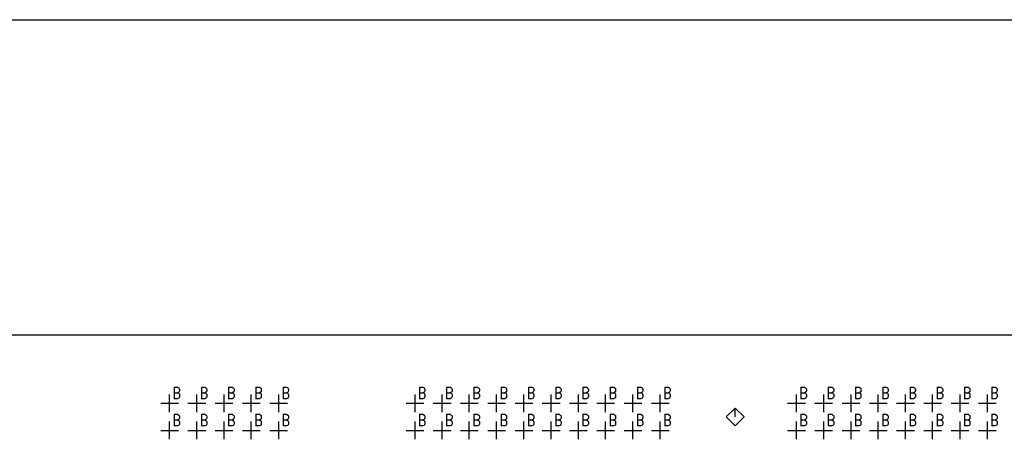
# Model space of a CAD drawing. Extents: x 11.9 to 28.1, y 10.8 to 21.2.
# Tile 14 of 45: x 15 to 18.6, y 19.7 to 21.2. Entities that reach past the tile are written whole.
import ezdxf

# ---------------------------------------------------------------- set-up
doc = ezdxf.new("R2010")
doc.units = 0
doc.header["$MEASUREMENT"] = 0
doc.layers.add('LAYNR1', color=2, linetype='Continuous')

msp = doc.modelspace()

# ---------------------------------------------------------------- linework, layer by layer
at = {"layer": 'LAYNR1', "color": 7}
for points in [[(11.892, 21.199), (28.093, 21.199)], [(23.448, 20.041), (13.097, 20.041)], [(15.564, 19.85), (15.564, 19.807)], [(15.564, 19.85), (15.577, 19.85), (15.581, 19.847), (15.583, 19.845), (15.584, 19.841), (15.584, 19.837), (15.583, 19.833), (15.581, 19.831), (15.577, 19.829)], [(15.664, 19.85), (15.664, 19.807)], [(15.664, 19.85), (15.677, 19.85), (15.681, 19.847), (15.683, 19.845), (15.684, 19.841), (15.684, 19.837), (15.683, 19.833), (15.681, 19.831), (15.677, 19.829)], [(15.764, 19.85), (15.764, 19.807)], [(15.764, 19.85), (15.777, 19.85), (15.781, 19.847), (15.783, 19.845), (15.784, 19.841), (15.784, 19.837), (15.783, 19.833), (15.781, 19.831), (15.777, 19.829)], [(15.864, 19.85), (15.864, 19.807)], [(15.864, 19.85), (15.877, 19.85), (15.881, 19.847), (15.883, 19.845), (15.884, 19.841), (15.884, 19.837), (15.883, 19.833), (15.881, 19.831), (15.877, 19.829)], [(15.964, 19.85), (15.964, 19.807)], [(15.964, 19.85), (15.977, 19.85), (15.981, 19.847), (15.983, 19.845), (15.984, 19.841), (15.984, 19.837), (15.983, 19.833), (15.981, 19.831), (15.977, 19.829)], [(16.464, 19.85), (16.464, 19.807)], [(16.464, 19.85), (16.477, 19.85), (16.481, 19.847), (16.483, 19.845), (16.484, 19.841), (16.484, 19.837), (16.483, 19.833), (16.481, 19.831), (16.477, 19.829)], [(16.564, 19.85), (16.564, 19.807)], [(16.564, 19.85), (16.577, 19.85), (16.581, 19.847), (16.583, 19.845), (16.584, 19.841), (16.584, 19.837), (16.583, 19.833), (16.581, 19.831), (16.577, 19.829)], [(16.664, 19.85), (16.664, 19.807)], [(16.664, 19.85), (16.677, 19.85), (16.681, 19.847), (16.683, 19.845), (16.684, 19.841), (16.684, 19.837), (16.683, 19.833), (16.681, 19.831), (16.677, 19.829)], [(16.764, 19.85), (16.764, 19.807)], [(16.764, 19.85), (16.777, 19.85), (16.781, 19.847), (16.783, 19.845), (16.784, 19.841), (16.784, 19.837), (16.783, 19.833), (16.781, 19.831), (16.777, 19.829)], [(16.864, 19.85), (16.864, 19.807)], [(16.864, 19.85), (16.877, 19.85), (16.881, 19.847), (16.883, 19.845), (16.884, 19.841), (16.884, 19.837), (16.883, 19.833), (16.881, 19.831), (16.877, 19.829)], [(16.964, 19.85), (16.964, 19.807)], [(16.964, 19.85), (16.977, 19.85), (16.981, 19.847), (16.983, 19.845), (16.984, 19.841), (16.984, 19.837), (16.983, 19.833), (16.981, 19.831), (16.977, 19.829)], [(17.064, 19.85), (17.064, 19.807)], [(17.064, 19.85), (17.077, 19.85), (17.081, 19.847), (17.083, 19.845), (17.084, 19.841), (17.084, 19.837), (17.083, 19.833), (17.081, 19.831), (17.077, 19.829)], [(17.164, 19.85), (17.164, 19.807)], [(17.164, 19.85), (17.177, 19.85), (17.181, 19.847), (17.183, 19.845), (17.184, 19.841), (17.184, 19.837), (17.183, 19.833), (17.181, 19.831), (17.177, 19.829)], [(17.264, 19.85), (17.264, 19.807)], [(17.264, 19.85), (17.277, 19.85), (17.281, 19.847), (17.283, 19.845), (17.284, 19.841), (17.284, 19.837), (17.283, 19.833), (17.281, 19.831), (17.277, 19.829)], [(17.364, 19.85), (17.364, 19.807)], [(17.364, 19.85), (17.377, 19.85), (17.381, 19.847), (17.383, 19.845), (17.384, 19.841), (17.384, 19.837), (17.383, 19.833), (17.381, 19.831), (17.377, 19.829)], [(17.864, 19.85), (17.864, 19.807)], [(17.864, 19.85), (17.877, 19.85), (17.881, 19.847), (17.883, 19.845), (17.884, 19.841), (17.884, 19.837), (17.883, 19.833), (17.881, 19.831), (17.877, 19.829)], [(17.964, 19.85), (17.964, 19.807)], [(17.964, 19.85), (17.977, 19.85), (17.981, 19.847), (17.983, 19.845), (17.984, 19.841), (17.984, 19.837), (17.983, 19.833), (17.981, 19.831), (17.977, 19.829)], [(18.064, 19.85), (18.064, 19.807)], [(18.064, 19.85), (18.077, 19.85), (18.081, 19.847), (18.083, 19.845), (18.084, 19.841), (18.084, 19.837), (18.083, 19.833), (18.081, 19.831), (18.077, 19.829)], [(18.164, 19.85), (18.164, 19.807)], [(18.164, 19.85), (18.177, 19.85), (18.181, 19.847), (18.183, 19.845), (18.184, 19.841), (18.184, 19.837), (18.183, 19.833), (18.181, 19.831), (18.177, 19.829)], [(18.264, 19.85), (18.264, 19.807)], [(18.264, 19.85), (18.277, 19.85), (18.281, 19.847), (18.283, 19.845), (18.284, 19.841), (18.284, 19.837), (18.283, 19.833), (18.281, 19.831), (18.277, 19.829)], [(18.364, 19.85), (18.364, 19.807)], [(18.364, 19.85), (18.377, 19.85), (18.381, 19.847), (18.383, 19.845), (18.384, 19.841), (18.384, 19.837), (18.383, 19.833), (18.381, 19.831), (18.377, 19.829)], [(18.464, 19.85), (18.464, 19.807)], [(18.464, 19.85), (18.477, 19.85), (18.481, 19.847), (18.483, 19.845), (18.484, 19.841), (18.484, 19.837), (18.483, 19.833), (18.481, 19.831), (18.477, 19.829)], [(18.564, 19.85), (18.564, 19.807)], [(18.564, 19.85), (18.577, 19.85), (18.581, 19.847), (18.583, 19.845), (18.584, 19.841), (18.584, 19.837), (18.583, 19.833), (18.581, 19.831), (18.577, 19.829)], [(15.547, 19.758), (15.547, 19.823)], [(15.564, 19.829), (15.577, 19.829), (15.581, 19.827), (15.583, 19.825), (15.584, 19.821), (15.584, 19.815), (15.583, 19.811), (15.581, 19.809), (15.577, 19.807)], [(15.577, 19.807), (15.564, 19.807)], [(15.648, 19.758), (15.648, 19.823)], [(15.664, 19.829), (15.677, 19.829), (15.681, 19.827), (15.683, 19.825), (15.684, 19.821), (15.684, 19.815), (15.683, 19.811), (15.681, 19.809), (15.677, 19.807)], [(15.677, 19.807), (15.664, 19.807)], [(15.748, 19.758), (15.748, 19.823)], [(15.764, 19.829), (15.777, 19.829), (15.781, 19.827), (15.783, 19.825), (15.784, 19.821), (15.784, 19.815), (15.783, 19.811), (15.781, 19.809), (15.777, 19.807)], [(15.777, 19.807), (15.764, 19.807)], [(15.847, 19.758), (15.847, 19.823)], [(15.864, 19.829), (15.877, 19.829), (15.881, 19.827), (15.883, 19.825), (15.884, 19.821), (15.884, 19.815), (15.883, 19.811), (15.881, 19.809), (15.877, 19.807)], [(15.877, 19.807), (15.864, 19.807)], [(15.948, 19.758), (15.948, 19.823)], [(15.964, 19.829), (15.977, 19.829), (15.981, 19.827), (15.983, 19.825), (15.984, 19.821), (15.984, 19.815), (15.983, 19.811), (15.981, 19.809), (15.977, 19.807)], [(15.977, 19.807), (15.964, 19.807)], [(16.448, 19.758), (16.448, 19.823)], [(16.464, 19.829), (16.477, 19.829), (16.481, 19.827), (16.483, 19.825), (16.484, 19.821), (16.484, 19.815), (16.483, 19.811), (16.481, 19.809), (16.477, 19.807)], [(16.477, 19.807), (16.464, 19.807)], [(16.548, 19.758), (16.548, 19.823)], [(16.564, 19.829), (16.577, 19.829), (16.581, 19.827), (16.583, 19.825), (16.584, 19.821), (16.584, 19.815), (16.583, 19.811), (16.581, 19.809), (16.577, 19.807)], [(16.577, 19.807), (16.564, 19.807)], [(16.647, 19.758), (16.647, 19.823)], [(16.664, 19.829), (16.677, 19.829), (16.681, 19.827), (16.683, 19.825), (16.684, 19.821), (16.684, 19.815), (16.683, 19.811), (16.681, 19.809), (16.677, 19.807)], [(16.677, 19.807), (16.664, 19.807)], [(16.747, 19.758), (16.747, 19.823)], [(16.764, 19.829), (16.777, 19.829), (16.781, 19.827), (16.783, 19.825), (16.784, 19.821), (16.784, 19.815), (16.783, 19.811), (16.781, 19.809), (16.777, 19.807)], [(16.777, 19.807), (16.764, 19.807)], [(16.847, 19.758), (16.847, 19.823)], [(16.864, 19.829), (16.877, 19.829), (16.881, 19.827), (16.883, 19.825), (16.884, 19.821), (16.884, 19.815), (16.883, 19.811), (16.881, 19.809), (16.877, 19.807)], [(16.877, 19.807), (16.864, 19.807)], [(16.948, 19.758), (16.948, 19.823)], [(16.964, 19.829), (16.977, 19.829), (16.981, 19.827), (16.983, 19.825), (16.984, 19.821), (16.984, 19.815), (16.983, 19.811), (16.981, 19.809), (16.977, 19.807)], [(16.977, 19.807), (16.964, 19.807)], [(17.048, 19.758), (17.048, 19.823)], [(17.064, 19.829), (17.077, 19.829), (17.081, 19.827), (17.083, 19.825), (17.084, 19.821), (17.084, 19.815), (17.083, 19.811), (17.081, 19.809), (17.077, 19.807)], [(17.077, 19.807), (17.064, 19.807)], [(17.147, 19.758), (17.147, 19.823)], [(17.164, 19.829), (17.177, 19.829), (17.181, 19.827), (17.183, 19.825), (17.184, 19.821), (17.184, 19.815), (17.183, 19.811), (17.181, 19.809), (17.177, 19.807)], [(17.177, 19.807), (17.164, 19.807)], [(17.247, 19.758), (17.247, 19.823)], [(17.264, 19.829), (17.277, 19.829), (17.281, 19.827), (17.283, 19.825), (17.284, 19.821), (17.284, 19.815), (17.283, 19.811), (17.281, 19.809), (17.277, 19.807)], [(17.277, 19.807), (17.264, 19.807)], [(17.347, 19.758), (17.347, 19.823)], [(17.364, 19.829), (17.377, 19.829), (17.381, 19.827), (17.383, 19.825), (17.384, 19.821), (17.384, 19.815), (17.383, 19.811), (17.381, 19.809), (17.377, 19.807)], [(17.377, 19.807), (17.364, 19.807)], [(17.847, 19.758), (17.847, 19.823)], [(17.864, 19.829), (17.877, 19.829), (17.881, 19.827), (17.883, 19.825), (17.884, 19.821), (17.884, 19.815), (17.883, 19.811), (17.881, 19.809), (17.877, 19.807)], [(17.877, 19.807), (17.864, 19.807)], [(17.948, 19.758), (17.948, 19.823)], [(17.964, 19.829), (17.977, 19.829), (17.981, 19.827), (17.983, 19.825), (17.984, 19.821), (17.984, 19.815), (17.983, 19.811), (17.981, 19.809), (17.977, 19.807)], [(17.977, 19.807), (17.964, 19.807)], [(18.048, 19.758), (18.048, 19.823)], [(18.064, 19.829), (18.077, 19.829), (18.081, 19.827), (18.083, 19.825), (18.084, 19.821), (18.084, 19.815), (18.083, 19.811), (18.081, 19.809), (18.077, 19.807)], [(18.077, 19.807), (18.064, 19.807)], [(18.147, 19.758), (18.147, 19.823)], [(18.164, 19.829), (18.177, 19.829), (18.181, 19.827), (18.183, 19.825), (18.184, 19.821), (18.184, 19.815), (18.183, 19.811), (18.181, 19.809), (18.177, 19.807)], [(18.177, 19.807), (18.164, 19.807)], [(18.247, 19.758), (18.247, 19.823)], [(18.264, 19.829), (18.277, 19.829), (18.281, 19.827), (18.283, 19.825), (18.284, 19.821), (18.284, 19.815), (18.283, 19.811), (18.281, 19.809), (18.277, 19.807)], [(18.277, 19.807), (18.264, 19.807)], [(18.347, 19.758), (18.347, 19.823)], [(18.364, 19.829), (18.377, 19.829), (18.381, 19.827), (18.383, 19.825), (18.384, 19.821), (18.384, 19.815), (18.383, 19.811), (18.381, 19.809), (18.377, 19.807)], [(18.377, 19.807), (18.364, 19.807)], [(18.448, 19.758), (18.448, 19.823)], [(18.464, 19.829), (18.477, 19.829), (18.481, 19.827), (18.483, 19.825), (18.484, 19.821), (18.484, 19.815), (18.483, 19.811), (18.481, 19.809), (18.477, 19.807)], [(18.477, 19.807), (18.464, 19.807)], [(18.548, 19.758), (18.548, 19.823)], [(18.564, 19.829), (18.577, 19.829), (18.581, 19.827), (18.583, 19.825), (18.584, 19.821), (18.584, 19.815), (18.583, 19.811), (18.581, 19.809), (18.577, 19.807)], [(18.577, 19.807), (18.564, 19.807)], [(15.515, 19.791), (15.58, 19.791)], [(15.615, 19.791), (15.68, 19.791)], [(15.715, 19.791), (15.78, 19.791)], [(15.815, 19.791), (15.88, 19.791)], [(15.915, 19.791), (15.98, 19.791)], [(16.415, 19.791), (16.48, 19.791)], [(16.515, 19.791), (16.58, 19.791)], [(16.615, 19.791), (16.68, 19.791)], [(16.715, 19.791), (16.78, 19.791)], [(16.815, 19.791), (16.88, 19.791)], [(16.915, 19.791), (16.98, 19.791)], [(17.015, 19.791), (17.08, 19.791)], [(17.115, 19.791), (17.18, 19.791)], [(17.215, 19.791), (17.28, 19.791)], [(17.315, 19.791), (17.38, 19.791)], [(17.622, 19.773), (17.59, 19.741)], [(17.655, 19.741), (17.622, 19.773)], [(17.622, 19.741), (17.622, 19.773)], [(17.815, 19.791), (17.88, 19.791)], [(17.915, 19.791), (17.98, 19.791)], [(18.015, 19.791), (18.08, 19.791)], [(18.115, 19.791), (18.18, 19.791)], [(18.215, 19.791), (18.28, 19.791)], [(18.315, 19.791), (18.38, 19.791)], [(18.415, 19.791), (18.48, 19.791)], [(18.515, 19.791), (18.58, 19.791)], [(15.564, 19.75), (15.564, 19.707)], [(15.564, 19.75), (15.577, 19.75), (15.581, 19.747), (15.583, 19.745), (15.584, 19.741), (15.584, 19.737), (15.583, 19.733), (15.581, 19.731), (15.577, 19.729)], [(15.564, 19.729), (15.577, 19.729), (15.581, 19.727), (15.583, 19.725), (15.584, 19.721), (15.584, 19.715), (15.583, 19.711), (15.581, 19.709), (15.577, 19.707)], [(15.664, 19.75), (15.664, 19.707)], [(15.664, 19.75), (15.677, 19.75), (15.681, 19.747), (15.683, 19.745), (15.684, 19.741), (15.684, 19.737), (15.683, 19.733), (15.681, 19.731), (15.677, 19.729)], [(15.664, 19.729), (15.677, 19.729), (15.681, 19.727), (15.683, 19.725), (15.684, 19.721), (15.684, 19.715), (15.683, 19.711), (15.681, 19.709), (15.677, 19.707)], [(15.764, 19.75), (15.764, 19.707)], [(15.764, 19.75), (15.777, 19.75), (15.781, 19.747), (15.783, 19.745), (15.784, 19.741), (15.784, 19.737), (15.783, 19.733), (15.781, 19.731), (15.777, 19.729)], [(15.764, 19.729), (15.777, 19.729), (15.781, 19.727), (15.783, 19.725), (15.784, 19.721), (15.784, 19.715), (15.783, 19.711), (15.781, 19.709), (15.777, 19.707)], [(15.864, 19.75), (15.864, 19.707)], [(15.864, 19.75), (15.877, 19.75), (15.881, 19.747), (15.883, 19.745), (15.884, 19.741), (15.884, 19.737), (15.883, 19.733), (15.881, 19.731), (15.877, 19.729)], [(15.864, 19.729), (15.877, 19.729), (15.881, 19.727), (15.883, 19.725), (15.884, 19.721), (15.884, 19.715), (15.883, 19.711), (15.881, 19.709), (15.877, 19.707)], [(15.964, 19.75), (15.964, 19.707)], [(15.964, 19.75), (15.977, 19.75), (15.981, 19.747), (15.983, 19.745), (15.984, 19.741), (15.984, 19.737), (15.983, 19.733), (15.981, 19.731), (15.977, 19.729)], [(15.964, 19.729), (15.977, 19.729), (15.981, 19.727), (15.983, 19.725), (15.984, 19.721), (15.984, 19.715), (15.983, 19.711), (15.981, 19.709), (15.977, 19.707)], [(16.464, 19.75), (16.464, 19.707)], [(16.464, 19.75), (16.477, 19.75), (16.481, 19.747), (16.483, 19.745), (16.484, 19.741), (16.484, 19.737), (16.483, 19.733), (16.481, 19.731), (16.477, 19.729)], [(16.464, 19.729), (16.477, 19.729), (16.481, 19.727), (16.483, 19.725), (16.484, 19.721), (16.484, 19.715), (16.483, 19.711), (16.481, 19.709), (16.477, 19.707)], [(16.564, 19.75), (16.564, 19.707)], [(16.564, 19.75), (16.577, 19.75), (16.581, 19.747), (16.583, 19.745), (16.584, 19.741), (16.584, 19.737), (16.583, 19.733), (16.581, 19.731), (16.577, 19.729)], [(16.564, 19.729), (16.577, 19.729), (16.581, 19.727), (16.583, 19.725), (16.584, 19.721), (16.584, 19.715), (16.583, 19.711), (16.581, 19.709), (16.577, 19.707)], [(16.664, 19.75), (16.664, 19.707)], [(16.664, 19.75), (16.677, 19.75), (16.681, 19.747), (16.683, 19.745), (16.684, 19.741), (16.684, 19.737), (16.683, 19.733), (16.681, 19.731), (16.677, 19.729)], [(16.664, 19.729), (16.677, 19.729), (16.681, 19.727), (16.683, 19.725), (16.684, 19.721), (16.684, 19.715), (16.683, 19.711), (16.681, 19.709), (16.677, 19.707)], [(16.764, 19.75), (16.764, 19.707)], [(16.764, 19.75), (16.777, 19.75), (16.781, 19.747), (16.783, 19.745), (16.784, 19.741), (16.784, 19.737), (16.783, 19.733), (16.781, 19.731), (16.777, 19.729)], [(16.764, 19.729), (16.777, 19.729), (16.781, 19.727), (16.783, 19.725), (16.784, 19.721), (16.784, 19.715), (16.783, 19.711), (16.781, 19.709), (16.777, 19.707)], [(16.864, 19.75), (16.864, 19.707)], [(16.864, 19.75), (16.877, 19.75), (16.881, 19.747), (16.883, 19.745), (16.884, 19.741), (16.884, 19.737), (16.883, 19.733), (16.881, 19.731), (16.877, 19.729)], [(16.864, 19.729), (16.877, 19.729), (16.881, 19.727), (16.883, 19.725), (16.884, 19.721), (16.884, 19.715), (16.883, 19.711), (16.881, 19.709), (16.877, 19.707)], [(16.964, 19.75), (16.964, 19.707)], [(16.964, 19.75), (16.977, 19.75), (16.981, 19.747), (16.983, 19.745), (16.984, 19.741), (16.984, 19.737), (16.983, 19.733), (16.981, 19.731), (16.977, 19.729)], [(16.964, 19.729), (16.977, 19.729), (16.981, 19.727), (16.983, 19.725), (16.984, 19.721), (16.984, 19.715), (16.983, 19.711), (16.981, 19.709), (16.977, 19.707)], [(17.064, 19.75), (17.064, 19.707)], [(17.064, 19.75), (17.077, 19.75), (17.081, 19.747), (17.083, 19.745), (17.084, 19.741), (17.084, 19.737), (17.083, 19.733), (17.081, 19.731), (17.077, 19.729)], [(17.064, 19.729), (17.077, 19.729), (17.081, 19.727), (17.083, 19.725), (17.084, 19.721), (17.084, 19.715), (17.083, 19.711), (17.081, 19.709), (17.077, 19.707)], [(17.164, 19.75), (17.164, 19.707)], [(17.164, 19.75), (17.177, 19.75), (17.181, 19.747), (17.183, 19.745), (17.184, 19.741), (17.184, 19.737), (17.183, 19.733), (17.181, 19.731), (17.177, 19.729)], [(17.164, 19.729), (17.177, 19.729), (17.181, 19.727), (17.183, 19.725), (17.184, 19.721), (17.184, 19.715), (17.183, 19.711), (17.181, 19.709), (17.177, 19.707)], [(17.264, 19.75), (17.264, 19.707)], [(17.264, 19.75), (17.277, 19.75), (17.281, 19.747), (17.283, 19.745), (17.284, 19.741), (17.284, 19.737), (17.283, 19.733), (17.281, 19.731), (17.277, 19.729)], [(17.264, 19.729), (17.277, 19.729), (17.281, 19.727), (17.283, 19.725), (17.284, 19.721), (17.284, 19.715), (17.283, 19.711), (17.281, 19.709), (17.277, 19.707)], [(17.364, 19.75), (17.364, 19.707)], [(17.364, 19.75), (17.377, 19.75), (17.381, 19.747), (17.383, 19.745), (17.384, 19.741), (17.384, 19.737), (17.383, 19.733), (17.381, 19.731), (17.377, 19.729)], [(17.364, 19.729), (17.377, 19.729), (17.381, 19.727), (17.383, 19.725), (17.384, 19.721), (17.384, 19.715), (17.383, 19.711), (17.381, 19.709), (17.377, 19.707)], [(17.59, 19.741), (17.622, 19.708)], [(17.622, 19.708), (17.655, 19.741)], [(17.864, 19.75), (17.864, 19.707)], [(17.864, 19.75), (17.877, 19.75), (17.881, 19.747), (17.883, 19.745), (17.884, 19.741), (17.884, 19.737), (17.883, 19.733), (17.881, 19.731), (17.877, 19.729)], [(17.864, 19.729), (17.877, 19.729), (17.881, 19.727), (17.883, 19.725), (17.884, 19.721), (17.884, 19.715), (17.883, 19.711), (17.881, 19.709), (17.877, 19.707)], [(17.964, 19.75), (17.964, 19.707)], [(17.964, 19.75), (17.977, 19.75), (17.981, 19.747), (17.983, 19.745), (17.984, 19.741), (17.984, 19.737), (17.983, 19.733), (17.981, 19.731), (17.977, 19.729)], [(17.964, 19.729), (17.977, 19.729), (17.981, 19.727), (17.983, 19.725), (17.984, 19.721), (17.984, 19.715), (17.983, 19.711), (17.981, 19.709), (17.977, 19.707)], [(18.064, 19.75), (18.064, 19.707)], [(18.064, 19.75), (18.077, 19.75), (18.081, 19.747), (18.083, 19.745), (18.084, 19.741), (18.084, 19.737), (18.083, 19.733), (18.081, 19.731), (18.077, 19.729)], [(18.064, 19.729), (18.077, 19.729), (18.081, 19.727), (18.083, 19.725), (18.084, 19.721), (18.084, 19.715), (18.083, 19.711), (18.081, 19.709), (18.077, 19.707)], [(18.164, 19.75), (18.164, 19.707)], [(18.164, 19.75), (18.177, 19.75), (18.181, 19.747), (18.183, 19.745), (18.184, 19.741), (18.184, 19.737), (18.183, 19.733), (18.181, 19.731), (18.177, 19.729)], [(18.164, 19.729), (18.177, 19.729), (18.181, 19.727), (18.183, 19.725), (18.184, 19.721), (18.184, 19.715), (18.183, 19.711), (18.181, 19.709), (18.177, 19.707)], [(18.264, 19.75), (18.264, 19.707)], [(18.264, 19.75), (18.277, 19.75), (18.281, 19.747), (18.283, 19.745), (18.284, 19.741), (18.284, 19.737), (18.283, 19.733), (18.281, 19.731), (18.277, 19.729)], [(18.264, 19.729), (18.277, 19.729), (18.281, 19.727), (18.283, 19.725), (18.284, 19.721), (18.284, 19.715), (18.283, 19.711), (18.281, 19.709), (18.277, 19.707)], [(18.364, 19.75), (18.364, 19.707)], [(18.364, 19.75), (18.377, 19.75), (18.381, 19.747), (18.383, 19.745), (18.384, 19.741), (18.384, 19.737), (18.383, 19.733), (18.381, 19.731), (18.377, 19.729)], [(18.364, 19.729), (18.377, 19.729), (18.381, 19.727), (18.383, 19.725), (18.384, 19.721), (18.384, 19.715), (18.383, 19.711), (18.381, 19.709), (18.377, 19.707)], [(18.464, 19.75), (18.464, 19.707)], [(18.464, 19.75), (18.477, 19.75), (18.481, 19.747), (18.483, 19.745), (18.484, 19.741), (18.484, 19.737), (18.483, 19.733), (18.481, 19.731), (18.477, 19.729)], [(18.464, 19.729), (18.477, 19.729), (18.481, 19.727), (18.483, 19.725), (18.484, 19.721), (18.484, 19.715), (18.483, 19.711), (18.481, 19.709), (18.477, 19.707)], [(18.564, 19.75), (18.564, 19.707)], [(18.564, 19.75), (18.577, 19.75), (18.581, 19.747), (18.583, 19.745), (18.584, 19.741), (18.584, 19.737), (18.583, 19.733), (18.581, 19.731), (18.577, 19.729)], [(18.564, 19.729), (18.577, 19.729), (18.581, 19.727), (18.583, 19.725), (18.584, 19.721), (18.584, 19.715), (18.583, 19.711), (18.581, 19.709), (18.577, 19.707)], [(15.515, 19.691), (15.58, 19.691)], [(15.547, 19.658), (15.547, 19.723)], [(15.577, 19.707), (15.564, 19.707)], [(15.615, 19.691), (15.68, 19.691)], [(15.648, 19.658), (15.648, 19.723)], [(15.677, 19.707), (15.664, 19.707)], [(15.715, 19.691), (15.78, 19.691)], [(15.748, 19.658), (15.748, 19.723)], [(15.777, 19.707), (15.764, 19.707)], [(15.815, 19.691), (15.88, 19.691)], [(15.847, 19.658), (15.847, 19.723)], [(15.877, 19.707), (15.864, 19.707)], [(15.915, 19.691), (15.98, 19.691)], [(15.948, 19.658), (15.948, 19.723)], [(15.977, 19.707), (15.964, 19.707)], [(16.415, 19.691), (16.48, 19.691)], [(16.448, 19.658), (16.448, 19.723)], [(16.477, 19.707), (16.464, 19.707)], [(16.515, 19.691), (16.58, 19.691)], [(16.548, 19.658), (16.548, 19.723)], [(16.577, 19.707), (16.564, 19.707)], [(16.615, 19.691), (16.68, 19.691)], [(16.647, 19.658), (16.647, 19.723)], [(16.677, 19.707), (16.664, 19.707)], [(16.715, 19.691), (16.78, 19.691)], [(16.747, 19.658), (16.747, 19.723)], [(16.777, 19.707), (16.764, 19.707)], [(16.815, 19.691), (16.88, 19.691)], [(16.847, 19.658), (16.847, 19.723)], [(16.877, 19.707), (16.864, 19.707)], [(16.915, 19.691), (16.98, 19.691)], [(16.948, 19.658), (16.948, 19.723)], [(16.977, 19.707), (16.964, 19.707)], [(17.015, 19.691), (17.08, 19.691)], [(17.048, 19.658), (17.048, 19.723)], [(17.077, 19.707), (17.064, 19.707)], [(17.115, 19.691), (17.18, 19.691)], [(17.147, 19.658), (17.147, 19.723)], [(17.177, 19.707), (17.164, 19.707)], [(17.215, 19.691), (17.28, 19.691)], [(17.247, 19.658), (17.247, 19.723)], [(17.277, 19.707), (17.264, 19.707)], [(17.315, 19.691), (17.38, 19.691)], [(17.347, 19.658), (17.347, 19.723)], [(17.377, 19.707), (17.364, 19.707)], [(17.815, 19.691), (17.88, 19.691)], [(17.847, 19.658), (17.847, 19.723)], [(17.877, 19.707), (17.864, 19.707)], [(17.915, 19.691), (17.98, 19.691)], [(17.948, 19.658), (17.948, 19.723)], [(17.977, 19.707), (17.964, 19.707)], [(18.015, 19.691), (18.08, 19.691)], [(18.048, 19.658), (18.048, 19.723)], [(18.077, 19.707), (18.064, 19.707)], [(18.115, 19.691), (18.18, 19.691)], [(18.147, 19.658), (18.147, 19.723)], [(18.177, 19.707), (18.164, 19.707)], [(18.215, 19.691), (18.28, 19.691)], [(18.247, 19.658), (18.247, 19.723)], [(18.277, 19.707), (18.264, 19.707)], [(18.315, 19.691), (18.38, 19.691)], [(18.347, 19.658), (18.347, 19.723)], [(18.377, 19.707), (18.364, 19.707)], [(18.415, 19.691), (18.48, 19.691)], [(18.448, 19.658), (18.448, 19.723)], [(18.477, 19.707), (18.464, 19.707)], [(18.515, 19.691), (18.58, 19.691)], [(18.548, 19.658), (18.548, 19.723)], [(18.577, 19.707), (18.564, 19.707)]]:
    msp.add_lwpolyline(points, dxfattribs=at)

doc.saveas('drawing.dxf')
